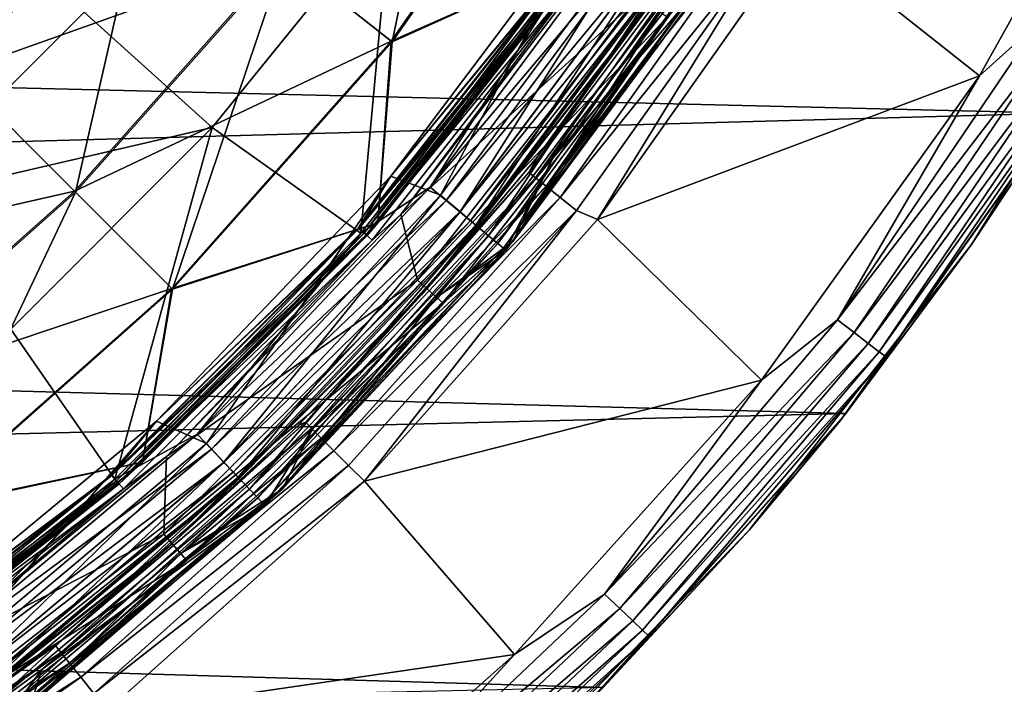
# Model space of a CAD drawing. Header units: millimetres. Extents: x -260 to -103, y -82 to 75.
# Tile 68 of 118: x -139 to -116, y -58 to -43. Entities that reach past the tile are written whole.
import ezdxf

# ---------------------------------------------------------------- set-up
doc = ezdxf.new("R2010")
doc.units = ezdxf.units.MM
doc.header["$LTSCALE"] = 65.185185
for name, color, linetype in [('1', 7, 'CONTINUOUS'), ('11', 7, 'CONTINUOUS'), ('13', 7, 'CONTINUOUS'), ('15', 7, 'CONTINUOUS'), ('152', 7, 'CONTINUOUS'), ('16', 7, 'CONTINUOUS'), ('163', 7, 'CONTINUOUS'), ('165', 7, 'CONTINUOUS'), ('2', 7, 'CONTINUOUS'), ('213', 7, 'CONTINUOUS'), ('28', 7, 'CONTINUOUS'), ('5', 7, 'CONTINUOUS'), ('57', 7, 'CONTINUOUS'), ('6', 7, 'CONTINUOUS'), ('60', 7, 'CONTINUOUS'), ('61', 7, 'CONTINUOUS'), ('64', 7, 'CONTINUOUS'), ('84', 7, 'CONTINUOUS'), ('85', 7, 'CONTINUOUS'), ('86', 7, 'CONTINUOUS'), ('9', 7, 'CONTINUOUS')]:
    doc.layers.add(name, color=color, linetype=linetype)

msp = doc.modelspace()

# ---------------------------------------------------------------- linework, layer by layer
at = {"layer": '1', "color": 1, "linetype": 'Continuous', "true_color": 0xff0c00}
for points in [[(-130.128, -46.61, -522.807), (-125.361, -40.27, -522.807), (-125.881, -41.436, -522.754), (-130.128, -46.61, -522.807)], [(-130.876, -47.812, -522.754), (-130.128, -46.61, -522.807), (-125.881, -41.436, -522.754), (-130.876, -47.812, -522.754)], [(-130.876, -47.812, -522.754), (-125.881, -41.436, -522.754), (-130.744, -47.929, -522.608), (-130.876, -47.812, -522.754)], [(-130.744, -47.929, -522.608), (-125.881, -41.436, -522.754), (-125.736, -41.536, -522.608), (-130.744, -47.929, -522.608)], [(-130.744, -47.929, -522.608), (-125.736, -41.536, -522.608), (-130.675, -47.99, -522.398), (-130.744, -47.929, -522.608)], [(-130.675, -47.99, -522.398), (-125.736, -41.536, -522.608), (-125.66, -41.588, -522.398), (-130.675, -47.99, -522.398)], [(-130.426, -47.692, -522.17), (-125.66, -41.588, -522.398), (-125.586, -41.463, -522.17), (-130.426, -47.692, -522.17)], [(-130.675, -47.99, -522.398), (-125.66, -41.588, -522.398), (-130.426, -47.692, -522.17), (-130.675, -47.99, -522.398)], [(-135.557, -52.29, -522.807), (-130.128, -46.61, -522.807), (-130.876, -47.812, -522.754), (-135.557, -52.29, -522.807)], [(-135.88, -53.238, -522.17), (-130.675, -47.99, -522.398), (-130.426, -47.692, -522.17), (-135.88, -53.238, -522.17)], [(-136.603, -53.539, -522.754), (-135.557, -52.29, -522.807), (-130.876, -47.812, -522.754), (-136.603, -53.539, -522.754)], [(-136.603, -53.539, -522.754), (-130.876, -47.812, -522.754), (-136.486, -53.671, -522.608), (-136.603, -53.539, -522.754)], [(-136.486, -53.671, -522.608), (-130.876, -47.812, -522.754), (-130.744, -47.929, -522.608), (-136.486, -53.671, -522.608)], [(-136.486, -53.671, -522.608), (-130.744, -47.929, -522.608), (-136.425, -53.74, -522.398), (-136.486, -53.671, -522.608)], [(-136.425, -53.74, -522.398), (-130.744, -47.929, -522.608), (-130.675, -47.99, -522.398), (-136.425, -53.74, -522.398)], [(-136.425, -53.74, -522.398), (-130.675, -47.99, -522.398), (-135.88, -53.238, -522.17), (-136.425, -53.74, -522.398)], [(-141.544, -57.241, -522.807), (-135.557, -52.29, -522.807), (-136.603, -53.539, -522.754), (-141.544, -57.241, -522.807)], [(-141.84, -58.049, -522.17), (-136.425, -53.74, -522.398), (-135.88, -53.238, -522.17), (-141.84, -58.049, -522.17)], [(-142.978, -58.535, -522.754), (-141.544, -57.241, -522.807), (-136.603, -53.539, -522.754), (-142.978, -58.535, -522.754)], [(-142.978, -58.535, -522.754), (-136.603, -53.539, -522.754), (-142.878, -58.68, -522.608), (-142.978, -58.535, -522.754)], [(-142.878, -58.68, -522.608), (-136.603, -53.539, -522.754), (-136.486, -53.671, -522.608), (-142.878, -58.68, -522.608)], [(-142.878, -58.68, -522.608), (-136.486, -53.671, -522.608), (-142.826, -58.756, -522.398), (-142.878, -58.68, -522.608)], [(-142.826, -58.756, -522.398), (-136.486, -53.671, -522.608), (-136.425, -53.74, -522.398), (-142.826, -58.756, -522.398)], [(-142.826, -58.756, -522.398), (-136.425, -53.74, -522.398), (-141.84, -58.049, -522.17), (-142.826, -58.756, -522.398)]]:
    msp.add_3dface(points, dxfattribs=at)
at = {"layer": '11', "color": 1, "linetype": 'Continuous', "true_color": 0xff0c00}
for points in [[(-122.599, -41.795, -541.805), (-126.372, -46.193, -541.307), (-127.459, -48.325, -541.805), (-122.599, -41.795, -541.805)], [(-123.884, -42.811, -541.307), (-126.372, -46.193, -541.307), (-122.599, -41.795, -541.805), (-123.884, -42.811, -541.307)], [(-126.372, -46.193, -541.307), (-129.059, -49.418, -541.307), (-127.459, -48.325, -541.805), (-126.372, -46.193, -541.307)], [(-127.459, -48.325, -541.805), (-131.937, -52.475, -541.307), (-133.045, -54.246, -541.805), (-127.459, -48.325, -541.805)], [(-129.059, -49.418, -541.307), (-131.937, -52.475, -541.307), (-127.459, -48.325, -541.805), (-129.059, -49.418, -541.307)], [(-131.937, -52.475, -541.307), (-134.993, -55.353, -541.307), (-133.045, -54.246, -541.805), (-131.937, -52.475, -541.307)], [(-133.045, -54.246, -541.805), (-138.218, -58.041, -541.307), (-139.28, -59.479, -541.805), (-133.045, -54.246, -541.805)], [(-134.993, -55.353, -541.307), (-138.218, -58.041, -541.307), (-133.045, -54.246, -541.805), (-134.993, -55.353, -541.307)], [(-138.218, -58.041, -541.307), (-141.599, -60.53, -541.307), (-139.28, -59.479, -541.805), (-138.218, -58.041, -541.307)]]:
    msp.add_3dface(points, dxfattribs=at)
at = {"layer": '13', "color": 1, "linetype": 'Continuous', "true_color": 0xff0c00}
for points in [[(-122.543, -41.712, -540.809), (-127.293, -48.127, -540.809), (-123.884, -42.811, -541.307), (-122.543, -41.712, -540.809)], [(-123.884, -42.811, -541.307), (-127.293, -48.127, -540.809), (-126.372, -46.193, -541.307), (-123.884, -42.811, -541.307)], [(-126.372, -46.193, -541.307), (-127.293, -48.127, -540.809), (-129.059, -49.418, -541.307), (-126.372, -46.193, -541.307)], [(-127.293, -48.127, -540.809), (-132.637, -53.859, -540.809), (-129.059, -49.418, -541.307), (-127.293, -48.127, -540.809)], [(-129.059, -49.418, -541.307), (-132.637, -53.859, -540.809), (-131.937, -52.475, -541.307), (-129.059, -49.418, -541.307)], [(-131.937, -52.475, -541.307), (-132.637, -53.859, -540.809), (-134.993, -55.353, -541.307), (-131.937, -52.475, -541.307)], [(-132.637, -53.859, -540.809), (-138.474, -58.87, -540.809), (-134.993, -55.353, -541.307), (-132.637, -53.859, -540.809)], [(-134.993, -55.353, -541.307), (-138.474, -58.87, -540.809), (-138.218, -58.041, -541.307), (-134.993, -55.353, -541.307)], [(-138.218, -58.041, -541.307), (-138.474, -58.87, -540.809), (-141.599, -60.53, -541.307), (-138.218, -58.041, -541.307)]]:
    msp.add_3dface(points, dxfattribs=at)
at = {"layer": '15', "color": 1, "linetype": 'Continuous', "true_color": 0xff0c00}
for points in [[(-125.028, -41.137, -523.177), (-129.892, -47.501, -523.177), (-124.375, -42.475, -528.974), (-125.028, -41.137, -523.177)], [(-127.293, -48.127, -540.809), (-122.543, -41.712, -540.809), (-123.717, -42.929, -534.871), (-127.293, -48.127, -540.809)], [(-124.375, -42.475, -528.974), (-129.892, -47.501, -523.177), (-129.506, -49.025, -528.974), (-124.375, -42.475, -528.974)], [(-124.375, -42.475, -528.974), (-129.506, -49.025, -528.974), (-123.717, -42.929, -534.871), (-124.375, -42.475, -528.974)], [(-129.506, -49.025, -528.974), (-128.908, -49.555, -534.871), (-123.717, -42.929, -534.871), (-129.506, -49.025, -528.974)], [(-128.908, -49.555, -534.871), (-127.293, -48.127, -540.809), (-123.717, -42.929, -534.871), (-128.908, -49.555, -534.871)], [(-129.892, -47.501, -523.177), (-135.321, -53.105, -523.177), (-129.506, -49.025, -528.974), (-129.892, -47.501, -523.177)], [(-132.637, -53.859, -540.809), (-127.293, -48.127, -540.809), (-128.908, -49.555, -534.871), (-132.637, -53.859, -540.809)], [(-129.506, -49.025, -528.974), (-135.321, -53.105, -523.177), (-135.389, -54.909, -528.974), (-129.506, -49.025, -528.974)], [(-129.506, -49.025, -528.974), (-135.389, -54.909, -528.974), (-128.908, -49.555, -534.871), (-129.506, -49.025, -528.974)], [(-135.389, -54.909, -528.974), (-134.86, -55.507, -534.871), (-128.908, -49.555, -534.871), (-135.389, -54.909, -528.974)], [(-134.86, -55.507, -534.871), (-132.637, -53.859, -540.809), (-128.908, -49.555, -534.871), (-134.86, -55.507, -534.871)], [(-135.321, -53.105, -523.177), (-141.252, -57.968, -523.177), (-135.389, -54.909, -528.974), (-135.321, -53.105, -523.177)], [(-138.474, -58.87, -540.809), (-132.637, -53.859, -540.809), (-134.86, -55.507, -534.871), (-138.474, -58.87, -540.809)], [(-135.389, -54.909, -528.974), (-141.252, -57.968, -523.177), (-141.939, -60.041, -528.974), (-135.389, -54.909, -528.974)], [(-135.389, -54.909, -528.974), (-141.939, -60.041, -528.974), (-134.86, -55.507, -534.871), (-135.389, -54.909, -528.974)], [(-141.939, -60.041, -528.974), (-141.485, -60.698, -534.871), (-134.86, -55.507, -534.871), (-141.939, -60.041, -528.974)], [(-141.485, -60.698, -534.871), (-138.474, -58.87, -540.809), (-134.86, -55.507, -534.871), (-141.485, -60.698, -534.871)]]:
    msp.add_3dface(points, dxfattribs=at)
at = {"layer": '152', "color": 1, "linetype": 'Continuous', "true_color": 0xff0c00}
for points in [[(-134.263, -45.487, 1.678), (-130.127, -40.381, 1.678), (-137.235, -42.81, 1.678), (-134.263, -45.487, 1.678)], [(-134.263, -45.487, 1.678), (-137.235, -42.81, 1.678), (-141.61, -47.185, 1.678), (-134.263, -45.487, 1.678)], [(-138.933, -50.157, 1.678), (-134.263, -45.487, 1.678), (-141.61, -47.185, 1.678), (-138.933, -50.157, 1.678)]]:
    msp.add_3dface(points, dxfattribs=at)
at = {"layer": '16', "color": 1, "linetype": 'Continuous', "true_color": 0xff0c00}
for points in [[(-125.361, -40.27, -522.807), (-130.128, -46.61, -522.807), (-125.868, -41.444, -522.804), (-125.361, -40.27, -522.807)], [(-129.892, -47.501, -523.177), (-125.028, -41.137, -523.177), (-125.53, -41.678, -522.98), (-129.892, -47.501, -523.177)], [(-130.128, -46.61, -522.807), (-130.864, -47.822, -522.804), (-125.868, -41.444, -522.804), (-130.128, -46.61, -522.807)], [(-130.864, -47.822, -522.804), (-125.682, -41.573, -522.854), (-125.868, -41.444, -522.804), (-130.864, -47.822, -522.804)], [(-130.695, -47.972, -522.854), (-125.682, -41.573, -522.854), (-130.864, -47.822, -522.804), (-130.695, -47.972, -522.854)], [(-130.695, -47.972, -522.854), (-125.53, -41.678, -522.98), (-125.682, -41.573, -522.854), (-130.695, -47.972, -522.854)], [(-130.556, -48.094, -522.98), (-125.53, -41.678, -522.98), (-130.695, -47.972, -522.854), (-130.556, -48.094, -522.98)], [(-130.556, -48.094, -522.98), (-129.892, -47.501, -523.177), (-125.53, -41.678, -522.98), (-130.556, -48.094, -522.98)], [(-130.128, -46.61, -522.807), (-135.557, -52.29, -522.807), (-130.864, -47.822, -522.804), (-130.128, -46.61, -522.807)], [(-135.321, -53.105, -523.177), (-129.892, -47.501, -523.177), (-130.556, -48.094, -522.98), (-135.321, -53.105, -523.177)], [(-135.557, -52.29, -522.807), (-136.592, -53.551, -522.804), (-130.864, -47.822, -522.804), (-135.557, -52.29, -522.807)], [(-136.592, -53.551, -522.804), (-130.695, -47.972, -522.854), (-130.864, -47.822, -522.804), (-136.592, -53.551, -522.804)], [(-136.442, -53.72, -522.854), (-130.695, -47.972, -522.854), (-136.592, -53.551, -522.804), (-136.442, -53.72, -522.854)], [(-136.442, -53.72, -522.854), (-130.556, -48.094, -522.98), (-130.695, -47.972, -522.854), (-136.442, -53.72, -522.854)], [(-136.32, -53.858, -522.98), (-130.556, -48.094, -522.98), (-136.442, -53.72, -522.854), (-136.32, -53.858, -522.98)], [(-136.32, -53.858, -522.98), (-135.321, -53.105, -523.177), (-130.556, -48.094, -522.98), (-136.32, -53.858, -522.98)], [(-135.557, -52.29, -522.807), (-141.544, -57.241, -522.807), (-136.592, -53.551, -522.804), (-135.557, -52.29, -522.807)], [(-141.252, -57.968, -523.177), (-135.321, -53.105, -523.177), (-136.32, -53.858, -522.98), (-141.252, -57.968, -523.177)], [(-141.544, -57.241, -522.807), (-142.97, -58.548, -522.804), (-136.592, -53.551, -522.804), (-141.544, -57.241, -522.807)], [(-142.97, -58.548, -522.804), (-136.442, -53.72, -522.854), (-136.592, -53.551, -522.804), (-142.97, -58.548, -522.804)], [(-142.841, -58.734, -522.854), (-136.442, -53.72, -522.854), (-142.97, -58.548, -522.804), (-142.841, -58.734, -522.854)], [(-142.841, -58.734, -522.854), (-136.32, -53.858, -522.98), (-136.442, -53.72, -522.854), (-142.841, -58.734, -522.854)], [(-142.736, -58.886, -522.98), (-136.32, -53.858, -522.98), (-142.841, -58.734, -522.854), (-142.736, -58.886, -522.98)], [(-142.736, -58.886, -522.98), (-141.252, -57.968, -523.177), (-136.32, -53.858, -522.98), (-142.736, -58.886, -522.98)]]:
    msp.add_3dface(points, dxfattribs=at)
at = {"layer": '163', "color": 1, "linetype": 'Continuous', "true_color": 0xff0c00}
for points in [[(-134.263, -45.487, 2.878), (-130.127, -40.381, 2.878), (-134.263, -45.487, 1.678), (-134.263, -45.487, 2.878)], [(-134.263, -45.487, 1.678), (-130.127, -40.381, 2.878), (-130.127, -40.381, 1.678), (-134.263, -45.487, 1.678)], [(-138.933, -50.157, 2.878), (-134.263, -45.487, 2.878), (-138.933, -50.157, 1.678), (-138.933, -50.157, 2.878)], [(-138.933, -50.157, 1.678), (-134.263, -45.487, 2.878), (-134.263, -45.487, 1.678), (-138.933, -50.157, 1.678)]]:
    msp.add_3dface(points, dxfattribs=at)
at = {"layer": '165', "color": 1, "linetype": 'Continuous', "true_color": 0xff0c00}
for points in [[(-137.235, -42.81, 2.878), (-141.61, -47.185, 2.878), (-137.235, -42.81, 1.678), (-137.235, -42.81, 2.878)], [(-137.235, -42.81, 1.678), (-141.61, -47.185, 2.878), (-141.61, -47.185, 1.678), (-137.235, -42.81, 1.678)]]:
    msp.add_3dface(points, dxfattribs=at)
at = {"layer": '2', "color": 1, "linetype": 'Continuous', "true_color": 0xff0c00}
for points in [[(-130.114, -43.48, -515.033), (-125.763, -37.235, -515.033), (-132.62, -41.507, -508.232), (-130.114, -43.48, -515.033)], [(-130.114, -43.48, -515.033), (-125.586, -41.463, -522.17), (-125.763, -37.235, -515.033), (-130.114, -43.48, -515.033)], [(-140.208, -44.207, -501.828), (-135.674, -39.101, -501.828), (-143.426, -40.99, -495.875), (-140.208, -44.207, -501.828)], [(-140.208, -44.207, -501.828), (-132.62, -41.507, -508.232), (-135.674, -39.101, -501.828), (-140.208, -44.207, -501.828)], [(-137.459, -46.956, -508.232), (-132.62, -41.507, -508.232), (-140.208, -44.207, -501.828), (-137.459, -46.956, -508.232)], [(-137.459, -46.956, -508.232), (-130.114, -43.48, -515.033), (-132.62, -41.507, -508.232), (-137.459, -46.956, -508.232)], [(-130.426, -47.692, -522.17), (-125.586, -41.463, -522.17), (-130.114, -43.48, -515.033), (-130.426, -47.692, -522.17)], [(-135.203, -49.211, -515.033), (-130.114, -43.48, -515.033), (-137.459, -46.956, -508.232), (-135.203, -49.211, -515.033)], [(-135.203, -49.211, -515.033), (-130.426, -47.692, -522.17), (-130.114, -43.48, -515.033), (-135.203, -49.211, -515.033)], [(-145.314, -48.742, -501.828), (-137.459, -46.956, -508.232), (-140.208, -44.207, -501.828), (-145.314, -48.742, -501.828)], [(-142.908, -51.796, -508.232), (-137.459, -46.956, -508.232), (-145.314, -48.742, -501.828), (-142.908, -51.796, -508.232)], [(-142.908, -51.796, -508.232), (-135.203, -49.211, -515.033), (-137.459, -46.956, -508.232), (-142.908, -51.796, -508.232)], [(-135.88, -53.238, -522.17), (-130.426, -47.692, -522.17), (-135.203, -49.211, -515.033), (-135.88, -53.238, -522.17)], [(-140.934, -54.301, -515.033), (-135.203, -49.211, -515.033), (-142.908, -51.796, -508.232), (-140.934, -54.301, -515.033)], [(-140.934, -54.301, -515.033), (-135.88, -53.238, -522.17), (-135.203, -49.211, -515.033), (-140.934, -54.301, -515.033)], [(-141.84, -58.049, -522.17), (-135.88, -53.238, -522.17), (-140.934, -54.301, -515.033), (-141.84, -58.049, -522.17)]]:
    msp.add_3dface(points, dxfattribs=at)
at = {"layer": '213', "color": 1, "linetype": 'Continuous', "true_color": 0xff0c00}
for points in [[(-114.651, -45.149, -34.822), (-249.468, -41.877, -34.822), (-110.52, -37.728, -34.822), (-114.651, -45.149, -34.822)], [(-245.139, -48.714, -34.822), (-249.468, -41.877, -34.822), (-114.651, -45.149, -34.822), (-245.139, -48.714, -34.822)], [(-119.58, -52.114, -34.822), (-245.139, -48.714, -34.822), (-114.651, -45.149, -34.822), (-119.58, -52.114, -34.822)], [(-240.125, -55.065, -34.822), (-245.139, -48.714, -34.822), (-119.58, -52.114, -34.822), (-240.125, -55.065, -34.822)], [(-125.201, -58.461, -34.822), (-240.125, -55.065, -34.822), (-119.58, -52.114, -34.822), (-125.201, -58.461, -34.822)], [(-234.488, -60.871, -34.822), (-240.125, -55.065, -34.822), (-125.201, -58.461, -34.822), (-234.488, -60.871, -34.822)]]:
    msp.add_3dface(points, dxfattribs=at)
at = {"layer": '28', "color": 1, "linetype": 'Continuous', "true_color": 0xff0c00}
for points in [[(-114.651, -45.149, -34.822), (-112.242, -41.059, -33.322), (-116.662, -48.192, -33.322), (-114.651, -45.149, -34.822)], [(-119.58, -52.114, -34.822), (-114.651, -45.149, -34.822), (-116.662, -48.192, -33.322), (-119.58, -52.114, -34.822)], [(-119.58, -52.114, -34.822), (-116.662, -48.192, -33.322), (-121.819, -54.813, -33.322), (-119.58, -52.114, -34.822)], [(-125.201, -58.461, -34.822), (-119.58, -52.114, -34.822), (-121.819, -54.813, -33.322), (-125.201, -58.461, -34.822)], [(-125.201, -58.461, -34.822), (-121.819, -54.813, -33.322), (-127.652, -60.845, -33.322), (-125.201, -58.461, -34.822)]]:
    msp.add_3dface(points, dxfattribs=at)
at = {"layer": '5', "color": 1, "linetype": 'Continuous', "true_color": 0xff0c00}
for points in [[(-132.592, -41.528, -574.317), (-128.452, -35.587, -574.317), (-130.092, -43.498, -567.511), (-132.592, -41.528, -574.317)], [(-130.092, -43.498, -567.511), (-128.452, -35.587, -574.317), (-125.739, -37.249, -567.511), (-130.092, -43.498, -567.511)], [(-140.179, -44.237, -580.725), (-139.211, -36.315, -586.682), (-135.641, -39.127, -580.725), (-140.179, -44.237, -580.725)], [(-125.586, -41.463, -560.444), (-130.092, -43.498, -567.511), (-125.739, -37.249, -567.511), (-125.586, -41.463, -560.444)], [(-140.179, -44.237, -580.725), (-135.641, -39.127, -580.725), (-137.434, -46.981, -574.317), (-140.179, -44.237, -580.725)], [(-137.434, -46.981, -574.317), (-135.641, -39.127, -580.725), (-132.592, -41.528, -574.317), (-137.434, -46.981, -574.317)], [(-137.434, -46.981, -574.317), (-132.592, -41.528, -574.317), (-135.184, -49.231, -567.511), (-137.434, -46.981, -574.317)], [(-135.184, -49.231, -567.511), (-132.592, -41.528, -574.317), (-130.092, -43.498, -567.511), (-135.184, -49.231, -567.511)], [(-125.586, -41.463, -560.444), (-130.426, -47.692, -560.443), (-130.092, -43.498, -567.511), (-125.586, -41.463, -560.444)], [(-130.426, -47.692, -560.443), (-135.184, -49.231, -567.511), (-130.092, -43.498, -567.511), (-130.426, -47.692, -560.443)], [(-142.886, -51.823, -574.317), (-140.179, -44.237, -580.725), (-137.434, -46.981, -574.317), (-142.886, -51.823, -574.317)], [(-142.886, -51.823, -574.317), (-137.434, -46.981, -574.317), (-140.917, -54.323, -567.511), (-142.886, -51.823, -574.317)], [(-140.917, -54.323, -567.511), (-137.434, -46.981, -574.317), (-135.184, -49.231, -567.511), (-140.917, -54.323, -567.511)], [(-130.426, -47.692, -560.443), (-135.88, -53.238, -560.443), (-135.184, -49.231, -567.511), (-130.426, -47.692, -560.443)], [(-135.88, -53.238, -560.443), (-140.917, -54.323, -567.511), (-135.184, -49.231, -567.511), (-135.88, -53.238, -560.443)], [(-135.88, -53.238, -560.443), (-141.84, -58.049, -560.444), (-140.917, -54.323, -567.511), (-135.88, -53.238, -560.443)]]:
    msp.add_3dface(points, dxfattribs=at)
at = {"layer": '57', "color": 1, "linetype": 'Continuous', "true_color": 0xff0c00}
for points in [[(-116.477, -44.288, -10.122), (-112.274, -36.76, -10.122), (-120.65, -40.981, -10.122), (-116.477, -44.288, -10.122)], [(-125.335, -47.618, -10.122), (-116.477, -44.288, -10.122), (-120.65, -40.981, -10.122), (-125.335, -47.618, -10.122)], [(-121.531, -51.343, -10.122), (-116.477, -44.288, -10.122), (-125.335, -47.618, -10.122), (-121.531, -51.343, -10.122)], [(-130.737, -53.681, -10.122), (-121.531, -51.343, -10.122), (-125.335, -47.618, -10.122), (-130.737, -53.681, -10.122)], [(-127.26, -57.699, -10.122), (-121.531, -51.343, -10.122), (-130.737, -53.681, -10.122), (-127.26, -57.699, -10.122)], [(-136.801, -59.084, -10.122), (-127.26, -57.699, -10.122), (-130.737, -53.681, -10.122), (-136.801, -59.084, -10.122)], [(-133.68, -63.376, -10.122), (-127.26, -57.699, -10.122), (-136.801, -59.084, -10.122), (-133.68, -63.376, -10.122)]]:
    msp.add_3dface(points, dxfattribs=at)
at = {"layer": '6', "color": 1, "linetype": 'Continuous', "true_color": 0xff0c00}
for points in [[(-125.361, -40.27, -559.807), (-130.128, -46.61, -559.807), (-125.881, -41.435, -559.859), (-125.361, -40.27, -559.807)], [(-125.881, -41.435, -559.859), (-130.128, -46.61, -559.807), (-130.876, -47.812, -559.859), (-125.881, -41.435, -559.859)], [(-125.881, -41.435, -559.859), (-130.876, -47.812, -559.859), (-125.736, -41.536, -560.006), (-125.881, -41.435, -559.859)], [(-130.876, -47.812, -559.859), (-130.744, -47.928, -560.006), (-125.736, -41.536, -560.006), (-130.876, -47.812, -559.859)], [(-130.744, -47.928, -560.006), (-125.66, -41.588, -560.215), (-125.736, -41.536, -560.006), (-130.744, -47.928, -560.006)], [(-130.426, -47.692, -560.443), (-125.586, -41.463, -560.444), (-125.66, -41.588, -560.215), (-130.426, -47.692, -560.443)], [(-130.675, -47.99, -560.215), (-125.66, -41.588, -560.215), (-130.744, -47.928, -560.006), (-130.675, -47.99, -560.215)], [(-130.675, -47.99, -560.215), (-130.426, -47.692, -560.443), (-125.66, -41.588, -560.215), (-130.675, -47.99, -560.215)], [(-130.128, -46.61, -559.807), (-135.557, -52.29, -559.807), (-130.876, -47.812, -559.859), (-130.128, -46.61, -559.807)], [(-135.88, -53.238, -560.443), (-130.426, -47.692, -560.443), (-130.675, -47.99, -560.215), (-135.88, -53.238, -560.443)], [(-130.876, -47.812, -559.859), (-135.557, -52.29, -559.807), (-136.603, -53.539, -559.859), (-130.876, -47.812, -559.859)], [(-130.876, -47.812, -559.859), (-136.603, -53.539, -559.859), (-130.744, -47.928, -560.006), (-130.876, -47.812, -559.859)], [(-136.603, -53.539, -559.859), (-136.486, -53.671, -560.006), (-130.744, -47.928, -560.006), (-136.603, -53.539, -559.859)], [(-136.486, -53.671, -560.006), (-130.675, -47.99, -560.215), (-130.744, -47.928, -560.006), (-136.486, -53.671, -560.006)], [(-136.425, -53.74, -560.215), (-130.675, -47.99, -560.215), (-136.486, -53.671, -560.006), (-136.425, -53.74, -560.215)], [(-136.425, -53.74, -560.215), (-135.88, -53.238, -560.443), (-130.675, -47.99, -560.215), (-136.425, -53.74, -560.215)], [(-135.557, -52.29, -559.807), (-141.544, -57.241, -559.807), (-136.603, -53.539, -559.859), (-135.557, -52.29, -559.807)], [(-141.84, -58.049, -560.444), (-135.88, -53.238, -560.443), (-136.425, -53.74, -560.215), (-141.84, -58.049, -560.444)], [(-136.603, -53.539, -559.859), (-141.544, -57.241, -559.807), (-142.979, -58.535, -559.859), (-136.603, -53.539, -559.859)], [(-136.603, -53.539, -559.859), (-142.979, -58.535, -559.859), (-136.486, -53.671, -560.006), (-136.603, -53.539, -559.859)], [(-142.979, -58.535, -559.859), (-142.878, -58.68, -560.006), (-136.486, -53.671, -560.006), (-142.979, -58.535, -559.859)], [(-142.878, -58.68, -560.006), (-136.425, -53.74, -560.215), (-136.486, -53.671, -560.006), (-142.878, -58.68, -560.006)], [(-142.826, -58.756, -560.215), (-136.425, -53.74, -560.215), (-142.878, -58.68, -560.006), (-142.826, -58.756, -560.215)], [(-142.826, -58.756, -560.215), (-141.84, -58.049, -560.444), (-136.425, -53.74, -560.215), (-142.826, -58.756, -560.215)]]:
    msp.add_3dface(points, dxfattribs=at)
at = {"layer": '60', "color": 1, "linetype": 'Continuous', "true_color": 0xff0c00}
for points in [[(-112.242, -41.059, -33.322), (-114.616, -45.1, -12.122), (-116.662, -48.192, -33.322), (-112.242, -41.059, -33.322)], [(-114.616, -45.1, -12.122), (-119.71, -52.28, -12.122), (-116.662, -48.192, -33.322), (-114.616, -45.1, -12.122)], [(-116.662, -48.192, -33.322), (-119.71, -52.28, -12.122), (-121.819, -54.813, -33.322), (-116.662, -48.192, -33.322)], [(-119.71, -52.28, -12.122), (-125.576, -58.844, -12.122), (-121.819, -54.813, -33.322), (-119.71, -52.28, -12.122)], [(-121.819, -54.813, -33.322), (-125.576, -58.844, -12.122), (-127.652, -60.845, -33.322), (-121.819, -54.813, -33.322)]]:
    msp.add_3dface(points, dxfattribs=at)
at = {"layer": '61', "color": 1, "linetype": 'Continuous', "true_color": 0xff0c00}
for points in [[(-112.274, -36.76, -10.122), (-116.477, -44.288, -10.122), (-115.093, -43.042, -10.189), (-112.274, -36.76, -10.122)], [(-115.093, -43.042, -10.189), (-116.477, -44.288, -10.122), (-119.772, -49.944, -10.189), (-115.093, -43.042, -10.189)], [(-115.093, -43.042, -10.189), (-119.772, -49.944, -10.189), (-114.679, -43.291, -10.389), (-115.093, -43.042, -10.189)], [(-114.679, -43.291, -10.389), (-119.772, -49.944, -10.189), (-119.388, -50.236, -10.389), (-114.679, -43.291, -10.389)], [(-114.679, -43.291, -10.389), (-119.388, -50.236, -10.389), (-114.323, -43.505, -10.707), (-114.679, -43.291, -10.389)], [(-114.323, -43.505, -10.707), (-119.388, -50.236, -10.389), (-119.058, -50.487, -10.707), (-114.323, -43.505, -10.707)], [(-114.323, -43.505, -10.707), (-119.058, -50.487, -10.707), (-114.05, -43.669, -11.121), (-114.323, -43.505, -10.707)], [(-114.05, -43.669, -11.121), (-119.058, -50.487, -10.707), (-118.804, -50.68, -11.121), (-114.05, -43.669, -11.121)], [(-114.05, -43.669, -11.121), (-118.804, -50.68, -11.121), (-113.879, -43.772, -11.604), (-114.05, -43.669, -11.121)], [(-113.879, -43.772, -11.604), (-118.804, -50.68, -11.121), (-118.645, -50.801, -11.604), (-113.879, -43.772, -11.604)], [(-114.616, -45.1, -12.122), (-113.879, -43.772, -11.604), (-118.645, -50.801, -11.604), (-114.616, -45.1, -12.122)], [(-116.477, -44.288, -10.122), (-121.531, -51.343, -10.122), (-119.772, -49.944, -10.189), (-116.477, -44.288, -10.122)], [(-119.71, -52.28, -12.122), (-114.616, -45.1, -12.122), (-118.645, -50.801, -11.604), (-119.71, -52.28, -12.122)], [(-119.772, -49.944, -10.189), (-121.531, -51.343, -10.122), (-125.171, -56.3, -10.189), (-119.772, -49.944, -10.189)], [(-119.772, -49.944, -10.189), (-125.171, -56.3, -10.189), (-119.388, -50.236, -10.389), (-119.772, -49.944, -10.189)], [(-119.388, -50.236, -10.389), (-125.171, -56.3, -10.189), (-124.82, -56.632, -10.389), (-119.388, -50.236, -10.389)], [(-119.388, -50.236, -10.389), (-124.82, -56.632, -10.389), (-119.058, -50.487, -10.707), (-119.388, -50.236, -10.389)], [(-119.058, -50.487, -10.707), (-124.82, -56.632, -10.389), (-124.519, -56.917, -10.707), (-119.058, -50.487, -10.707)], [(-119.058, -50.487, -10.707), (-124.519, -56.917, -10.707), (-118.804, -50.68, -11.121), (-119.058, -50.487, -10.707)], [(-118.804, -50.68, -11.121), (-124.519, -56.917, -10.707), (-124.288, -57.136, -11.121), (-118.804, -50.68, -11.121)], [(-118.804, -50.68, -11.121), (-124.288, -57.136, -11.121), (-118.645, -50.801, -11.604), (-118.804, -50.68, -11.121)], [(-118.645, -50.801, -11.604), (-124.288, -57.136, -11.121), (-124.143, -57.274, -11.604), (-118.645, -50.801, -11.604)], [(-119.71, -52.28, -12.122), (-118.645, -50.801, -11.604), (-124.143, -57.274, -11.604), (-119.71, -52.28, -12.122)], [(-121.531, -51.343, -10.122), (-127.26, -57.699, -10.122), (-125.171, -56.3, -10.189), (-121.531, -51.343, -10.122)], [(-125.576, -58.844, -12.122), (-119.71, -52.28, -12.122), (-124.143, -57.274, -11.604), (-125.576, -58.844, -12.122)], [(-125.171, -56.3, -10.189), (-127.26, -57.699, -10.122), (-131.225, -62.034, -10.189), (-125.171, -56.3, -10.189)], [(-125.171, -56.3, -10.189), (-131.225, -62.034, -10.189), (-124.82, -56.632, -10.389), (-125.171, -56.3, -10.189)], [(-124.82, -56.632, -10.389), (-131.225, -62.034, -10.189), (-130.912, -62.402, -10.389), (-124.82, -56.632, -10.389)], [(-124.82, -56.632, -10.389), (-130.912, -62.402, -10.389), (-124.519, -56.917, -10.707), (-124.82, -56.632, -10.389)], [(-124.519, -56.917, -10.707), (-130.912, -62.402, -10.389), (-130.644, -62.719, -10.707), (-124.519, -56.917, -10.707)], [(-124.519, -56.917, -10.707), (-130.644, -62.719, -10.707), (-124.288, -57.136, -11.121), (-124.519, -56.917, -10.707)], [(-124.288, -57.136, -11.121), (-130.644, -62.719, -10.707), (-130.438, -62.961, -11.121), (-124.288, -57.136, -11.121)], [(-124.288, -57.136, -11.121), (-130.438, -62.961, -11.121), (-124.143, -57.274, -11.604), (-124.288, -57.136, -11.121)], [(-124.143, -57.274, -11.604), (-130.438, -62.961, -11.121), (-130.308, -63.114, -11.604), (-124.143, -57.274, -11.604)], [(-125.576, -58.844, -12.122), (-124.143, -57.274, -11.604), (-130.308, -63.114, -11.604), (-125.576, -58.844, -12.122)], [(-127.26, -57.699, -10.122), (-133.68, -63.376, -10.122), (-131.225, -62.034, -10.189), (-127.26, -57.699, -10.122)]]:
    msp.add_3dface(points, dxfattribs=at)
at = {"layer": '64', "color": 1, "linetype": 'Continuous', "true_color": 0xff0c00}
for points in [[(-126.928, -46.524, -8.639), (-122.264, -40.295, -9.122), (-122.433, -40.189, -8.639), (-126.928, -46.524, -8.639)], [(-126.928, -46.524, -8.639), (-122.433, -40.189, -8.639), (-126.734, -46.17, -8.122), (-126.928, -46.524, -8.639)], [(-126.772, -46.649, -9.122), (-122.264, -40.295, -9.122), (-126.928, -46.524, -8.639), (-126.772, -46.649, -9.122)], [(-126.772, -46.649, -9.122), (-121.994, -40.465, -9.537), (-122.264, -40.295, -9.122), (-126.772, -46.649, -9.122)], [(-126.734, -46.17, -8.122), (-122.433, -40.189, -8.639), (-124.255, -42.821, -8.122), (-126.734, -46.17, -8.122)], [(-126.523, -46.847, -9.537), (-121.994, -40.465, -9.537), (-126.772, -46.649, -9.122), (-126.523, -46.847, -9.537)], [(-126.523, -46.847, -9.537), (-121.643, -40.685, -9.855), (-121.994, -40.465, -9.537), (-126.523, -46.847, -9.537)], [(-126.198, -47.106, -9.855), (-121.643, -40.685, -9.855), (-126.523, -46.847, -9.537), (-126.198, -47.106, -9.855)], [(-126.198, -47.106, -9.855), (-121.234, -40.942, -10.054), (-121.643, -40.685, -9.855), (-126.198, -47.106, -9.855)], [(-125.821, -47.407, -10.054), (-121.234, -40.942, -10.054), (-126.198, -47.106, -9.855), (-125.821, -47.407, -10.054)], [(-125.821, -47.407, -10.054), (-125.335, -47.618, -10.122), (-121.234, -40.942, -10.054), (-125.821, -47.407, -10.054)], [(-125.335, -47.618, -10.122), (-120.65, -40.981, -10.122), (-121.234, -40.942, -10.054), (-125.335, -47.618, -10.122)], [(-129.411, -49.363, -8.122), (-126.928, -46.524, -8.639), (-126.734, -46.17, -8.122), (-129.411, -49.363, -8.122)], [(-132.104, -52.316, -8.639), (-126.772, -46.649, -9.122), (-126.928, -46.524, -8.639), (-132.104, -52.316, -8.639)], [(-132.104, -52.316, -8.639), (-126.928, -46.524, -8.639), (-129.411, -49.363, -8.122), (-132.104, -52.316, -8.639)], [(-131.963, -52.457, -9.122), (-126.772, -46.649, -9.122), (-132.104, -52.316, -8.639), (-131.963, -52.457, -9.122)], [(-131.963, -52.457, -9.122), (-126.523, -46.847, -9.537), (-126.772, -46.649, -9.122), (-131.963, -52.457, -9.122)], [(-131.737, -52.682, -9.537), (-126.523, -46.847, -9.537), (-131.963, -52.457, -9.122), (-131.737, -52.682, -9.537)], [(-131.737, -52.682, -9.537), (-126.198, -47.106, -9.855), (-126.523, -46.847, -9.537), (-131.737, -52.682, -9.537)], [(-131.444, -52.976, -9.855), (-126.198, -47.106, -9.855), (-131.737, -52.682, -9.537), (-131.444, -52.976, -9.855)], [(-131.444, -52.976, -9.855), (-125.821, -47.407, -10.054), (-126.198, -47.106, -9.855), (-131.444, -52.976, -9.855)], [(-131.103, -53.317, -10.054), (-125.821, -47.407, -10.054), (-131.444, -52.976, -9.855), (-131.103, -53.317, -10.054)], [(-131.103, -53.317, -10.054), (-130.737, -53.681, -10.122), (-125.821, -47.407, -10.054), (-131.103, -53.317, -10.054)], [(-130.737, -53.681, -10.122), (-125.335, -47.618, -10.122), (-125.821, -47.407, -10.054), (-130.737, -53.681, -10.122)], [(-132.275, -52.39, -8.122), (-132.104, -52.316, -8.639), (-129.411, -49.363, -8.122), (-132.275, -52.39, -8.122)], [(-137.896, -57.492, -8.639), (-131.963, -52.457, -9.122), (-132.104, -52.316, -8.639), (-137.896, -57.492, -8.639)], [(-137.896, -57.492, -8.639), (-132.104, -52.316, -8.639), (-135.315, -55.239, -8.122), (-137.896, -57.492, -8.639)], [(-137.771, -57.648, -9.122), (-131.963, -52.457, -9.122), (-137.896, -57.492, -8.639), (-137.771, -57.648, -9.122)], [(-137.771, -57.648, -9.122), (-131.737, -52.682, -9.537), (-131.963, -52.457, -9.122), (-137.771, -57.648, -9.122)], [(-135.315, -55.239, -8.122), (-132.104, -52.316, -8.639), (-132.275, -52.39, -8.122), (-135.315, -55.239, -8.122)], [(-137.573, -57.897, -9.537), (-131.737, -52.682, -9.537), (-137.771, -57.648, -9.122), (-137.573, -57.897, -9.537)], [(-137.573, -57.897, -9.537), (-131.444, -52.976, -9.855), (-131.737, -52.682, -9.537), (-137.573, -57.897, -9.537)], [(-137.314, -58.222, -9.855), (-131.444, -52.976, -9.855), (-137.573, -57.897, -9.537), (-137.314, -58.222, -9.855)], [(-137.314, -58.222, -9.855), (-131.103, -53.317, -10.054), (-131.444, -52.976, -9.855), (-137.314, -58.222, -9.855)], [(-137.013, -58.599, -10.054), (-131.103, -53.317, -10.054), (-137.314, -58.222, -9.855), (-137.013, -58.599, -10.054)], [(-137.013, -58.599, -10.054), (-130.737, -53.681, -10.122), (-131.103, -53.317, -10.054), (-137.013, -58.599, -10.054)], [(-136.801, -59.084, -10.122), (-130.737, -53.681, -10.122), (-137.013, -58.599, -10.054), (-136.801, -59.084, -10.122)], [(-138.522, -57.899, -8.122), (-137.896, -57.492, -8.639), (-135.315, -55.239, -8.122), (-138.522, -57.899, -8.122)], [(-144.231, -61.987, -8.639), (-137.771, -57.648, -9.122), (-137.896, -57.492, -8.639), (-144.231, -61.987, -8.639)], [(-144.231, -61.987, -8.639), (-137.896, -57.492, -8.639), (-141.883, -60.362, -8.122), (-144.231, -61.987, -8.639)], [(-141.883, -60.362, -8.122), (-137.896, -57.492, -8.639), (-138.522, -57.899, -8.122), (-141.883, -60.362, -8.122)], [(-144.125, -62.156, -9.122), (-137.771, -57.648, -9.122), (-144.231, -61.987, -8.639), (-144.125, -62.156, -9.122)], [(-144.125, -62.156, -9.122), (-137.573, -57.897, -9.537), (-137.771, -57.648, -9.122), (-144.125, -62.156, -9.122)], [(-143.955, -62.426, -9.537), (-137.573, -57.897, -9.537), (-144.125, -62.156, -9.122), (-143.955, -62.426, -9.537)], [(-143.955, -62.426, -9.537), (-137.314, -58.222, -9.855), (-137.573, -57.897, -9.537), (-143.955, -62.426, -9.537)], [(-143.735, -62.777, -9.855), (-137.314, -58.222, -9.855), (-143.955, -62.426, -9.537), (-143.735, -62.777, -9.855)], [(-143.735, -62.777, -9.855), (-137.013, -58.599, -10.054), (-137.314, -58.222, -9.855), (-143.735, -62.777, -9.855)]]:
    msp.add_3dface(points, dxfattribs=at)
at = {"layer": '84', "color": 1, "linetype": 'Continuous', "true_color": 0xff0c00}
for points in [[(-124.508, -40.546, 2.811), (-125.801, -41.533, 2.878), (-129.211, -46.863, 2.811), (-124.508, -40.546, 2.811)], [(-124.508, -40.546, 2.811), (-129.211, -46.863, 2.811), (-124.105, -40.812, 2.611), (-124.508, -40.546, 2.811)], [(-124.105, -40.812, 2.611), (-129.211, -46.863, 2.811), (-128.841, -47.173, 2.611), (-124.105, -40.812, 2.611)], [(-124.105, -40.812, 2.611), (-128.841, -47.173, 2.611), (-123.758, -41.04, 2.293), (-124.105, -40.812, 2.611)], [(-123.758, -41.04, 2.293), (-128.841, -47.173, 2.611), (-128.523, -47.44, 2.293), (-123.758, -41.04, 2.293)], [(-123.758, -41.04, 2.293), (-128.523, -47.44, 2.293), (-123.492, -41.215, 1.879), (-123.758, -41.04, 2.293)], [(-123.492, -41.215, 1.879), (-128.523, -47.44, 2.293), (-128.279, -47.644, 1.879), (-123.492, -41.215, 1.879)], [(-123.492, -41.215, 1.879), (-128.279, -47.644, 1.879), (-123.325, -41.325, 1.396), (-123.492, -41.215, 1.879)], [(-125.801, -41.533, 2.878), (-130.824, -47.936, 2.878), (-129.211, -46.863, 2.811), (-125.801, -41.533, 2.878)], [(-123.325, -41.325, 1.396), (-128.279, -47.644, 1.879), (-128.126, -47.773, 1.396), (-123.325, -41.325, 1.396)], [(-123.325, -41.325, 1.396), (-128.126, -47.773, 1.396), (-124.133, -42.646, 0.878), (-123.325, -41.325, 1.396)], [(-124.133, -42.646, 0.878), (-128.126, -47.773, 1.396), (-129.287, -49.224, 0.878), (-124.133, -42.646, 0.878)], [(-129.211, -46.863, 2.811), (-130.824, -47.936, 2.878), (-134.615, -52.591, 2.811), (-129.211, -46.863, 2.811)], [(-129.211, -46.863, 2.811), (-134.615, -52.591, 2.811), (-128.841, -47.173, 2.611), (-129.211, -46.863, 2.811)], [(-128.841, -47.173, 2.611), (-134.615, -52.591, 2.811), (-134.283, -52.942, 2.611), (-128.841, -47.173, 2.611)], [(-128.841, -47.173, 2.611), (-134.283, -52.942, 2.611), (-128.523, -47.44, 2.293), (-128.841, -47.173, 2.611)], [(-128.523, -47.44, 2.293), (-134.283, -52.942, 2.611), (-133.999, -53.244, 2.293), (-128.523, -47.44, 2.293)], [(-128.523, -47.44, 2.293), (-133.999, -53.244, 2.293), (-128.279, -47.644, 1.879), (-128.523, -47.44, 2.293)], [(-128.279, -47.644, 1.879), (-133.999, -53.244, 2.293), (-133.78, -53.475, 1.879), (-128.279, -47.644, 1.879)], [(-128.279, -47.644, 1.879), (-133.78, -53.475, 1.879), (-128.126, -47.773, 1.396), (-128.279, -47.644, 1.879)], [(-128.126, -47.773, 1.396), (-133.78, -53.475, 1.879), (-133.643, -53.621, 1.396), (-128.126, -47.773, 1.396)], [(-128.126, -47.773, 1.396), (-133.643, -53.621, 1.396), (-129.287, -49.224, 0.878), (-128.126, -47.773, 1.396)], [(-130.824, -47.936, 2.878), (-136.524, -53.633, 2.878), (-134.615, -52.591, 2.811), (-130.824, -47.936, 2.878)], [(-129.287, -49.224, 0.878), (-133.643, -53.621, 1.396), (-135.196, -55.133, 0.878), (-129.287, -49.224, 0.878)], [(-134.615, -52.591, 2.811), (-136.524, -53.633, 2.878), (-140.647, -57.652, 2.811), (-134.615, -52.591, 2.811)], [(-134.615, -52.591, 2.811), (-140.647, -57.652, 2.811), (-134.283, -52.942, 2.611), (-134.615, -52.591, 2.811)], [(-134.283, -52.942, 2.611), (-140.647, -57.652, 2.811), (-140.359, -58.04, 2.611), (-134.283, -52.942, 2.611)], [(-134.283, -52.942, 2.611), (-140.359, -58.04, 2.611), (-133.999, -53.244, 2.293), (-134.283, -52.942, 2.611)], [(-133.999, -53.244, 2.293), (-140.359, -58.04, 2.611), (-140.111, -58.372, 2.293), (-133.999, -53.244, 2.293)], [(-133.999, -53.244, 2.293), (-140.111, -58.372, 2.293), (-133.78, -53.475, 1.879), (-133.999, -53.244, 2.293)], [(-136.524, -53.633, 2.878), (-142.923, -58.643, 2.878), (-140.647, -57.652, 2.811), (-136.524, -53.633, 2.878)], [(-133.78, -53.475, 1.879), (-140.111, -58.372, 2.293), (-139.921, -58.628, 1.879), (-133.78, -53.475, 1.879)], [(-133.78, -53.475, 1.879), (-139.921, -58.628, 1.879), (-133.643, -53.621, 1.396), (-133.78, -53.475, 1.879)], [(-133.643, -53.621, 1.396), (-139.921, -58.628, 1.879), (-139.801, -58.788, 1.396), (-133.643, -53.621, 1.396)], [(-133.643, -53.621, 1.396), (-139.801, -58.788, 1.396), (-135.196, -55.133, 0.878), (-133.643, -53.621, 1.396)], [(-135.196, -55.133, 0.878), (-139.801, -58.788, 1.396), (-141.774, -60.286, 0.878), (-135.196, -55.133, 0.878)]]:
    msp.add_3dface(points, dxfattribs=at)
at = {"layer": '85', "color": 1, "linetype": 'Continuous', "true_color": 0xff0c00}
for points in [[(-124.255, -42.821, -8.122), (-124.133, -42.646, 0.878), (-129.287, -49.224, 0.878), (-124.255, -42.821, -8.122)], [(-126.734, -46.17, -8.122), (-124.255, -42.821, -8.122), (-129.287, -49.224, 0.878), (-126.734, -46.17, -8.122)], [(-129.411, -49.363, -8.122), (-126.734, -46.17, -8.122), (-129.287, -49.224, 0.878), (-129.411, -49.363, -8.122)], [(-129.411, -49.363, -8.122), (-129.287, -49.224, 0.878), (-135.196, -55.133, 0.878), (-129.411, -49.363, -8.122)], [(-132.275, -52.39, -8.122), (-129.411, -49.363, -8.122), (-135.196, -55.133, 0.878), (-132.275, -52.39, -8.122)], [(-135.315, -55.239, -8.122), (-132.275, -52.39, -8.122), (-135.196, -55.133, 0.878), (-135.315, -55.239, -8.122)], [(-135.315, -55.239, -8.122), (-135.196, -55.133, 0.878), (-141.774, -60.286, 0.878), (-135.315, -55.239, -8.122)], [(-138.522, -57.899, -8.122), (-135.315, -55.239, -8.122), (-141.774, -60.286, 0.878), (-138.522, -57.899, -8.122)], [(-141.883, -60.362, -8.122), (-138.522, -57.899, -8.122), (-141.774, -60.286, 0.878), (-141.883, -60.362, -8.122)]]:
    msp.add_3dface(points, dxfattribs=at)
at = {"layer": '86', "color": 1, "linetype": 'Continuous', "true_color": 0xff0c00}
for points in [[(-137.235, -42.81, 2.878), (-140.748, -34.256, 2.878), (-141.61, -47.185, 2.878), (-137.235, -42.81, 2.878)], [(-134.263, -45.487, 2.878), (-130.824, -47.936, 2.878), (-130.127, -40.381, 2.878), (-134.263, -45.487, 2.878)], [(-130.824, -47.936, 2.878), (-125.801, -41.533, 2.878), (-130.127, -40.381, 2.878), (-130.824, -47.936, 2.878)], [(-138.933, -50.157, 2.878), (-136.524, -53.633, 2.878), (-134.263, -45.487, 2.878), (-138.933, -50.157, 2.878)], [(-136.524, -53.633, 2.878), (-130.824, -47.936, 2.878), (-134.263, -45.487, 2.878), (-136.524, -53.633, 2.878)], [(-142.923, -58.643, 2.878), (-136.524, -53.633, 2.878), (-138.933, -50.157, 2.878), (-142.923, -58.643, 2.878)]]:
    msp.add_3dface(points, dxfattribs=at)
at = {"layer": '9', "color": 1, "linetype": 'Continuous', "true_color": 0xff0c00}
for points in [[(-130.128, -46.61, -559.807), (-125.361, -40.27, -559.807), (-128.973, -47.055, -557.783), (-130.128, -46.61, -559.807)], [(-128.973, -47.055, -557.783), (-125.361, -40.27, -559.807), (-124.25, -40.71, -557.783), (-128.973, -47.055, -557.783)], [(-128.973, -47.055, -557.783), (-124.25, -40.71, -557.783), (-128.518, -47.436, -555.164), (-128.973, -47.055, -557.783)], [(-128.518, -47.436, -555.164), (-124.25, -40.71, -557.783), (-123.754, -41.036, -555.164), (-128.518, -47.436, -555.164)], [(-128.518, -47.436, -555.164), (-123.754, -41.036, -555.164), (-128.152, -47.744, -552.509), (-128.518, -47.436, -555.164)], [(-128.152, -47.744, -552.509), (-123.754, -41.036, -555.164), (-123.355, -41.298, -552.509), (-128.152, -47.744, -552.509)], [(-128.152, -47.744, -552.509), (-123.355, -41.298, -552.509), (-127.857, -47.991, -549.844), (-128.152, -47.744, -552.509)], [(-127.857, -47.991, -549.844), (-123.355, -41.298, -552.509), (-123.033, -41.51, -549.844), (-127.857, -47.991, -549.844)], [(-127.857, -47.991, -549.844), (-123.033, -41.51, -549.844), (-127.645, -48.169, -547.163), (-127.857, -47.991, -549.844)], [(-127.645, -48.169, -547.163), (-123.033, -41.51, -549.844), (-122.802, -41.662, -547.163), (-127.645, -48.169, -547.163)], [(-127.513, -48.28, -544.476), (-127.645, -48.169, -547.163), (-122.802, -41.662, -547.163), (-127.513, -48.28, -544.476)], [(-122.657, -41.757, -544.476), (-127.513, -48.28, -544.476), (-122.802, -41.662, -547.163), (-122.657, -41.757, -544.476)], [(-122.657, -41.757, -544.476), (-127.459, -48.325, -541.805), (-127.513, -48.28, -544.476), (-122.657, -41.757, -544.476)], [(-122.599, -41.795, -541.805), (-127.459, -48.325, -541.805), (-122.657, -41.757, -544.476), (-122.599, -41.795, -541.805)], [(-135.557, -52.29, -559.807), (-130.128, -46.61, -559.807), (-134.401, -52.809, -557.783), (-135.557, -52.29, -559.807)], [(-134.401, -52.809, -557.783), (-130.128, -46.61, -559.807), (-128.973, -47.055, -557.783), (-134.401, -52.809, -557.783)], [(-134.401, -52.809, -557.783), (-128.973, -47.055, -557.783), (-133.994, -53.241, -555.164), (-134.401, -52.809, -557.783)], [(-133.994, -53.241, -555.164), (-128.973, -47.055, -557.783), (-128.518, -47.436, -555.164), (-133.994, -53.241, -555.164)], [(-133.994, -53.241, -555.164), (-128.518, -47.436, -555.164), (-133.666, -53.588, -552.509), (-133.994, -53.241, -555.164)], [(-133.666, -53.588, -552.509), (-128.518, -47.436, -555.164), (-128.152, -47.744, -552.509), (-133.666, -53.588, -552.509)], [(-133.666, -53.588, -552.509), (-128.152, -47.744, -552.509), (-133.401, -53.868, -549.844), (-133.666, -53.588, -552.509)], [(-133.401, -53.868, -549.844), (-128.152, -47.744, -552.509), (-127.857, -47.991, -549.844), (-133.401, -53.868, -549.844)], [(-133.401, -53.868, -549.844), (-127.857, -47.991, -549.844), (-133.211, -54.07, -547.163), (-133.401, -53.868, -549.844)], [(-133.211, -54.07, -547.163), (-127.857, -47.991, -549.844), (-127.645, -48.169, -547.163), (-133.211, -54.07, -547.163)], [(-133.093, -54.195, -544.476), (-133.211, -54.07, -547.163), (-127.645, -48.169, -547.163), (-133.093, -54.195, -544.476)], [(-127.513, -48.28, -544.476), (-133.093, -54.195, -544.476), (-127.645, -48.169, -547.163), (-127.513, -48.28, -544.476)], [(-127.513, -48.28, -544.476), (-133.045, -54.246, -541.805), (-133.093, -54.195, -544.476), (-127.513, -48.28, -544.476)], [(-127.459, -48.325, -541.805), (-133.045, -54.246, -541.805), (-127.513, -48.28, -544.476), (-127.459, -48.325, -541.805)], [(-141.544, -57.241, -559.807), (-135.557, -52.29, -559.807), (-140.46, -57.894, -557.783), (-141.544, -57.241, -559.807)], [(-140.46, -57.894, -557.783), (-135.557, -52.29, -559.807), (-134.401, -52.809, -557.783), (-140.46, -57.894, -557.783)], [(-140.46, -57.894, -557.783), (-134.401, -52.809, -557.783), (-140.106, -58.37, -555.164), (-140.46, -57.894, -557.783)], [(-140.106, -58.37, -555.164), (-134.401, -52.809, -557.783), (-133.994, -53.241, -555.164), (-140.106, -58.37, -555.164)], [(-140.106, -58.37, -555.164), (-133.994, -53.241, -555.164), (-139.82, -58.753, -552.509), (-140.106, -58.37, -555.164)], [(-139.82, -58.753, -552.509), (-133.994, -53.241, -555.164), (-133.666, -53.588, -552.509), (-139.82, -58.753, -552.509)], [(-139.82, -58.753, -552.509), (-133.666, -53.588, -552.509), (-139.59, -59.062, -549.844), (-139.82, -58.753, -552.509)], [(-139.59, -59.062, -549.844), (-133.666, -53.588, -552.509), (-133.401, -53.868, -549.844), (-139.59, -59.062, -549.844)], [(-139.59, -59.062, -549.844), (-133.401, -53.868, -549.844), (-139.425, -59.284, -547.163), (-139.59, -59.062, -549.844)], [(-139.425, -59.284, -547.163), (-133.401, -53.868, -549.844), (-133.211, -54.07, -547.163), (-139.425, -59.284, -547.163)], [(-139.322, -59.423, -544.476), (-139.425, -59.284, -547.163), (-133.211, -54.07, -547.163), (-139.322, -59.423, -544.476)], [(-133.093, -54.195, -544.476), (-139.322, -59.423, -544.476), (-133.211, -54.07, -547.163), (-133.093, -54.195, -544.476)], [(-133.093, -54.195, -544.476), (-139.28, -59.479, -541.805), (-139.322, -59.423, -544.476), (-133.093, -54.195, -544.476)], [(-133.045, -54.246, -541.805), (-139.28, -59.479, -541.805), (-133.093, -54.195, -544.476), (-133.045, -54.246, -541.805)]]:
    msp.add_3dface(points, dxfattribs=at)

doc.saveas('drawing.dxf')
